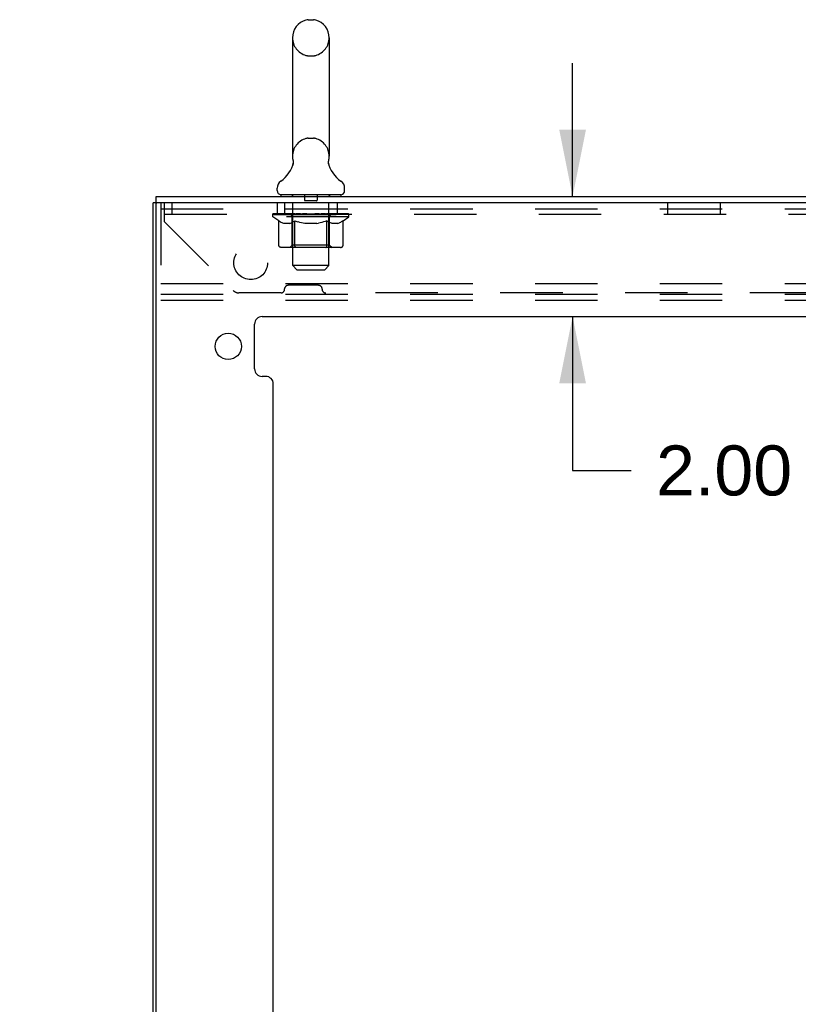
# Model space of a CAD drawing. Header units: inches. Extents: x 0 to 189, y 0 to 122.
# Tile 16 of 51: x 20 to 32, y 72 to 89. Entities that reach past the tile are written whole.
import ezdxf

# ---------------------------------------------------------------- set-up
doc = ezdxf.new("R2010")
doc.units = ezdxf.units.IN
doc.header["$LTSCALE"] = 10.388889
doc.header["$MEASUREMENT"] = 0
doc.linetypes.add('HIDDEN', pattern=[0.2, 0.1, -0.1])
doc.layers.get('0').update_dxf_attribs({"linetype": 'CONTINUOUS'})
doc.layers.add('DEFAULT_2', color=8, linetype='HIDDEN')
doc.layers.add('DIMENSIONS', color=7, linetype='CONTINUOUS')
doc.styles.get("Standard").update_dxf_attribs({"font": 'arial.ttf'})
doc.dimstyles.new('DIMSTYLE_1', dxfattribs={"dimtxt": 0.833333, "dimasz": 1.111111, "dimexe": 0.09, "dimexo": 0.07, "dimgap": 0.0375, "dimtad": 0, "dimtih": 1, "dimtoh": 1, "dimzin": 4, "dimdsep": 46, "dimtxsty": 'Standard', "dimblk": '_FILLED', "dimblk1": '_FILLED', "dimblk2": '_FILLED', "dimcen": 0.09, "dimazin": 1, "dimtfac": 1, "dimtdec": 3, "dimtofl": 0, "dimtmove": 0, "dimatfit": 3, "dimldrblk": '_FILLED', "dimfxl": 0, "dimtolj": 1, "dimtzin": 4, "dimarcsym": 0})
doc.dimstyles.new('DIMSTYLE_4', dxfattribs={"dimtxt": 0.944444, "dimasz": 1.111111, "dimexe": 0.09, "dimexo": 0.07, "dimgap": 0.0425, "dimtad": 0, "dimtih": 1, "dimtoh": 1, "dimzin": 4, "dimdsep": 46, "dimtxsty": 'Standard', "dimblk": '_FILLED', "dimblk1": '_FILLED', "dimblk2": '_FILLED', "dimcen": 0.09, "dimazin": 1, "dimtfac": 1, "dimtdec": 3, "dimtofl": 0, "dimtmove": 0, "dimatfit": 3, "dimldrblk": '_FILLED', "dimfxl": 0, "dimtolj": 1, "dimtzin": 4, "dimarcsym": 0})

# ---------------------------------------------------------------- blocks, each defined once
blk = doc.blocks.new('_FILLED')
at = {"color": 0, "linetype": 'ByBlock'}
blk.add_solid([(0, 0), (-1, 0.2), (-1, -0.2)], dxfattribs=at)
blk = doc.blocks.new('*D8')
at = {"layer": 'DIMENSIONS', "color": 2, "linetype": 'Continuous'}
for p, q in [((28.708, 85.827), (28.708, 88.049)), ((28.708, 83.827), (28.708, 81.263)), ((28.708, 81.263), (29.68, 81.263))]:
    blk.add_line(p, q, dxfattribs=at)
at = {"layer": 'DIMENSIONS', "color": 2, "linetype": 'Continuous', "xscale": 1.1111111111, "yscale": 1.1111111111, "zscale": 1.1111111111}
for p, rotation in [((28.708, 85.827), 270), ((28.708, 83.827), 90)]:
    blk.add_blockref('_FILLED', p, dxfattribs=dict(at, rotation=rotation))
at = {"layer": 'DIMENSIONS', "color": 2, "linetype": 'Continuous', "insert": (30.097, 81.68), "char_height": 0.8333, "width": 2.26456, "attachment_point": 1, "line_spacing_factor": 0.9}
blk.add_mtext('2.00', dxfattribs=at)
blk = doc.blocks.new('*D15')
at = {"layer": 'DIMENSIONS', "color": 2, "linetype": 'Continuous'}
for p, q in [((21.725, 67.766), (19.503, 67.766)), ((23.725, 67.766), (26.068, 67.766))]:
    blk.add_line(p, q, dxfattribs=at)
at = {"layer": 'DIMENSIONS', "color": 2, "linetype": 'Continuous', "xscale": 1.1111111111, "yscale": 1.1111111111, "zscale": 1.1111111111}
blk.add_blockref('_FILLED', (21.725, 67.766), dxfattribs=at)
at = {"layer": 'DIMENSIONS', "color": 2, "linetype": 'Continuous', "xscale": 1.1111111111, "yscale": 1.1111111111, "zscale": 1.1111111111, "rotation": 180}
blk.add_blockref('_FILLED', (23.725, 67.766), dxfattribs=at)
at = {"layer": 'DIMENSIONS', "color": 2, "linetype": 'Continuous', "insert": (26.54, 68.238), "char_height": 0.9444, "width": 2.5665, "attachment_point": 1, "line_spacing_factor": 0.9}
blk.add_mtext('2.00', dxfattribs=at)

msp = doc.modelspace()

# ---------------------------------------------------------------- linework, layer by layer
at = {"color": 7, "linetype": 'Continuous'}
for p, q in [((24.307, 88.772), (24.394, 88.772)), ((24.044, 88.472), (24.044, 86.497)), ((24.656, 88.472), (24.656, 86.497)), ((24.051, 86.354), (24.049, 86.349)), ((24.645, 86.408), (24.646, 86.413)), ((24.645, 86.403), (24.645, 86.408)), ((24.645, 86.398), (24.645, 86.403)), ((24.645, 86.393), (24.645, 86.398)), ((24.645, 86.388), (24.645, 86.393)), ((24.645, 86.383), (24.645, 86.388)), ((24.645, 86.378), (24.645, 86.383)), ((24.646, 86.373), (24.645, 86.378)), ((24.646, 86.413), (24.646, 86.418)), ((24.647, 86.368), (24.646, 86.373)), ((24.647, 86.423), (24.648, 86.427)), ((24.648, 86.364), (24.647, 86.368)), ((24.649, 86.36), (24.648, 86.364)), ((23.788, 85.926), (23.788, 85.965)), ((24.913, 85.926), (24.913, 85.965)), ((21.777, 85.723), (21.777, 85.827)), ((23.85, 85.857), (23.85, 85.827)), ((24.85, 85.857), (23.85, 85.857)), ((24.85, 85.857), (24.85, 85.827)), ((21.792, 85.723), (21.725, 85.723))]:
    msp.add_line(p, q, dxfattribs=at)
at = {"color": 3, "linetype": 'Continuous'}
for p, q in [((21.777, 85.827), (39.673, 85.827)), ((21.725, 7.191), (21.725, 85.723)), ((21.777, 7.206), (21.777, 85.708)), ((39.725, 85.723), (21.792, 85.723)), ((23.538, 83.827), (37.912, 83.827)), ((23.413, 82.955), (23.413, 83.702)), ((23.6, 82.83), (23.538, 82.83)), ((23.725, 59.374), (23.725, 82.705))]:
    msp.add_line(p, q, dxfattribs=at)
at = {"color": 7, "linetype": 'Continuous'}
for points in [[(24.053, 86.427), (24.053, 86.423), (24.054, 86.418), (24.055, 86.413), (24.056, 86.408), (24.056, 86.403), (24.056, 86.398), (24.056, 86.393), (24.056, 86.388), (24.056, 86.383), (24.055, 86.378), (24.055, 86.373), (24.054, 86.368), (24.053, 86.364), (24.052, 86.359), (24.051, 86.354)], [(24.646, 86.418), (24.647, 86.423), (24.648, 86.427)]]:
    msp.add_lwpolyline(points, dxfattribs=at)
at = {"color": 3, "linetype": 'Continuous'}
msp.add_circle((22.975, 83.33), 0.219, dxfattribs=at)
at = {"color": 7, "linetype": 'Continuous'}
for centre, radius, start, end in [((24.35, 88.472), 0.306, 105.6303, 180), ((24.307, 88.628), 0.144, 90, 105.6303), ((24.394, 88.628), 0.144, 74.3697, 90), ((24.35, 88.472), 0.306, 0, 74.3697), ((24.35, 86.497), 0.306, 180, 193.2053), ((24.35, 86.497), 0.306, 346.7947, 360), ((23.552, 86.513), 0.523, 304.6624, 347.2389), ((25.148, 86.513), 0.523, 192.7611, 235.3376), ((23.932, 85.965), 0.144, 124.6624, 180), ((24.769, 85.965), 0.144, 360, 55.3376), ((23.857, 85.926), 0.069, 180, 265), ((24.844, 85.926), 0.069, 275, 360)]:
    msp.add_arc(centre, radius, start, end, dxfattribs=at)
at = {"color": 3, "linetype": 'Continuous'}
for centre, radius, start, end in [((21.792, 85.708), 0.015, 90, 180), ((23.538, 83.702), 0.125, 90, 180), ((23.538, 82.955), 0.125, 180, 270), ((23.6, 82.705), 0.125, 0, 90)]:
    msp.add_arc(centre, radius, start, end, dxfattribs=at)
at = {"layer": 'DEFAULT_2', "color": 8, "linetype": 'HIDDEN'}
for p, q in [((24.307, 88.172), (24.394, 88.172)), ((24.307, 86.797), (24.394, 86.797)), ((24.038, 85.857), (24.038, 85.827)), ((24.05, 84.676), (24.05, 85.827)), ((24.245, 85.847), (24.245, 85.767)), ((24.455, 85.847), (24.455, 85.767)), ((24.65, 84.676), (24.65, 85.827)), ((24.663, 85.857), (24.663, 85.827)), ((21.85, 85.723), (21.85, 84.098)), ((21.85, 85.619), (36.85, 85.619)), ((21.913, 85.405), (21.913, 85.723)), ((22.038, 85.723), (22.038, 85.535)), ((23.788, 85.723), (23.788, 85.535)), ((23.91, 85.723), (23.91, 85.535)), ((24.445, 85.757), (24.255, 85.757)), ((24.79, 85.723), (24.79, 85.535)), ((30.288, 85.723), (30.288, 85.535)), ((31.163, 85.723), (31.163, 85.535)), ((21.913, 85.535), (39.538, 85.535)), ((23.717, 85.49), (23.717, 85.537)), ((23.816, 85.42), (23.717, 85.49)), ((24.984, 85.49), (23.717, 85.49)), ((23.727, 85.53), (23.727, 85.537)), ((23.735, 85.527), (23.735, 85.53)), ((23.735, 85.527), (24.965, 85.527)), ((23.744, 85.527), (23.744, 85.53)), ((23.745, 85.527), (23.745, 85.53)), ((23.755, 85.53), (23.755, 85.537)), ((23.772, 85.527), (23.772, 85.53)), ((23.773, 85.527), (23.773, 85.53)), ((23.802, 85.53), (23.802, 85.537)), ((23.816, 85.527), (23.816, 85.53)), ((23.819, 85.527), (23.819, 85.53)), ((24.024, 85.53), (23.822, 85.53)), ((23.865, 85.53), (23.865, 85.537)), ((23.867, 85.527), (23.867, 85.53)), ((23.867, 85.527), (23.867, 85.53)), ((23.87, 85.527), (23.87, 85.53)), ((23.878, 85.527), (23.878, 85.53)), ((23.878, 85.527), (23.878, 85.53)), ((23.881, 85.527), (23.881, 85.53)), ((23.884, 85.527), (23.884, 85.531)), ((23.889, 85.527), (23.889, 85.53)), ((23.903, 85.527), (23.903, 85.53)), ((23.921, 85.527), (23.921, 85.53)), ((23.922, 85.527), (23.922, 85.532)), ((23.942, 85.527), (23.942, 85.53)), ((23.942, 85.527), (23.942, 85.53)), ((23.943, 85.53), (23.943, 85.537)), ((23.953, 85.527), (23.953, 85.53)), ((23.957, 85.527), (23.957, 85.53)), ((23.966, 85.527), (23.966, 85.53)), ((23.978, 85.527), (23.978, 85.534)), ((23.993, 85.527), (23.993, 85.53)), ((23.996, 85.527), (23.996, 85.53)), ((24.024, 85.527), (24.024, 85.53)), ((24.091, 85.53), (24.029, 85.53)), ((24.034, 85.53), (24.034, 85.537)), ((24.038, 85.018), (24.038, 85.487)), ((24.041, 85.527), (24.041, 85.53)), ((24.045, 85.527), (24.045, 85.53)), ((24.051, 85.527), (24.051, 85.535)), ((24.055, 85.527), (24.055, 85.53)), ((24.066, 85.527), (24.066, 85.53)), ((24.091, 85.527), (24.091, 85.53)), ((24.165, 85.53), (24.106, 85.53)), ((24.127, 85.527), (24.127, 85.53)), ((24.134, 85.53), (24.134, 85.537)), ((24.138, 85.527), (24.138, 85.53)), ((24.14, 85.527), (24.14, 85.536)), ((24.143, 85.527), (24.143, 85.53)), ((24.15, 85.527), (24.15, 85.53)), ((24.165, 85.527), (24.165, 85.53)), ((24.246, 85.53), (24.191, 85.53)), ((24.205, 85.527), (24.205, 85.53)), ((24.236, 85.53), (24.35, 85.537)), ((24.24, 85.53), (24.24, 85.537)), ((24.241, 85.536), (24.24, 85.537)), ((24.241, 85.53), (24.241, 85.536)), ((24.241, 85.527), (24.241, 85.53)), ((24.245, 85.527), (24.245, 85.53)), ((24.246, 85.527), (24.246, 85.53)), ((24.246, 85.527), (24.246, 85.53)), ((24.33, 85.53), (24.281, 85.53)), ((24.287, 85.527), (24.287, 85.53)), ((24.33, 85.527), (24.33, 85.53)), ((24.348, 85.53), (24.348, 85.53)), ((24.348, 85.527), (24.348, 85.53)), ((24.348, 85.527), (24.348, 85.53)), ((24.35, 85.53), (24.35, 85.537)), ((24.35, 85.537), (24.465, 85.53)), ((24.353, 85.527), (24.353, 85.53)), ((24.353, 85.527), (24.353, 85.53)), ((24.353, 85.53), (24.353, 85.53)), ((24.371, 85.527), (24.371, 85.53)), ((24.371, 85.53), (24.419, 85.53)), ((24.414, 85.527), (24.414, 85.53)), ((24.455, 85.527), (24.455, 85.53)), ((24.455, 85.527), (24.455, 85.53)), ((24.455, 85.53), (24.509, 85.53)), ((24.456, 85.527), (24.456, 85.53)), ((24.46, 85.53), (24.46, 85.537)), ((24.46, 85.536), (24.46, 85.537)), ((24.46, 85.53), (24.46, 85.536)), ((24.46, 85.527), (24.46, 85.53)), ((24.496, 85.527), (24.496, 85.53)), ((24.535, 85.527), (24.535, 85.53)), ((24.535, 85.53), (24.595, 85.53)), ((24.551, 85.527), (24.551, 85.53)), ((24.558, 85.527), (24.558, 85.53)), ((24.561, 85.527), (24.561, 85.536)), ((24.563, 85.527), (24.563, 85.53)), ((24.567, 85.53), (24.567, 85.537)), ((24.574, 85.527), (24.574, 85.53)), ((24.61, 85.527), (24.61, 85.53)), ((24.61, 85.53), (24.672, 85.53)), ((24.635, 85.527), (24.635, 85.53)), ((24.645, 85.527), (24.645, 85.53)), ((24.65, 85.527), (24.65, 85.535)), ((24.656, 85.527), (24.656, 85.53)), ((24.66, 85.527), (24.66, 85.53)), ((24.663, 85.018), (24.663, 85.487)), ((24.667, 85.53), (24.667, 85.537)), ((24.677, 85.527), (24.677, 85.53)), ((24.677, 85.53), (24.984, 85.53)), ((24.705, 85.527), (24.705, 85.53)), ((24.708, 85.527), (24.708, 85.53)), ((24.723, 85.527), (24.723, 85.534)), ((24.734, 85.527), (24.734, 85.53)), ((24.744, 85.527), (24.744, 85.53)), ((24.748, 85.527), (24.748, 85.53)), ((24.757, 85.53), (24.757, 85.537)), ((24.759, 85.527), (24.759, 85.53)), ((24.759, 85.527), (24.759, 85.53)), ((24.779, 85.527), (24.779, 85.532)), ((24.78, 85.527), (24.78, 85.53)), ((24.798, 85.527), (24.798, 85.53)), ((24.812, 85.527), (24.812, 85.53)), ((24.816, 85.527), (24.816, 85.531)), ((24.82, 85.527), (24.82, 85.53)), ((24.823, 85.527), (24.823, 85.53)), ((24.823, 85.527), (24.823, 85.53)), ((24.83, 85.527), (24.83, 85.53)), ((24.833, 85.527), (24.833, 85.53)), ((24.834, 85.527), (24.834, 85.53)), ((24.836, 85.53), (24.836, 85.537)), ((24.862, 85.533), (24.983, 85.534)), ((24.862, 85.53), (24.862, 85.533)), ((24.882, 85.527), (24.882, 85.53)), ((24.884, 85.527), (24.884, 85.53)), ((24.887, 85.422), (24.984, 85.49)), ((24.899, 85.53), (24.899, 85.537)), ((24.927, 85.527), (24.927, 85.53)), ((24.929, 85.527), (24.929, 85.53)), ((24.946, 85.53), (24.946, 85.537)), ((24.956, 85.527), (24.956, 85.53)), ((24.957, 85.527), (24.957, 85.53)), ((24.965, 85.527), (24.965, 85.53)), ((24.974, 85.53), (24.974, 85.537)), ((24.983, 85.53), (24.983, 85.534)), ((24.984, 85.49), (24.984, 85.53)), ((21.913, 85.405), (23.058, 84.26)), ((23.816, 85.015), (23.816, 85.42)), ((23.816, 85.42), (23.83, 85.411)), ((23.844, 85.402), (23.83, 85.411)), ((23.858, 85.395), (23.844, 85.403)), ((23.871, 85.388), (23.858, 85.395)), ((23.885, 85.383), (23.871, 85.388)), ((23.898, 85.378), (23.885, 85.383)), ((24.002, 85.378), (23.898, 85.378)), ((24.002, 85.378), (24.015, 85.383)), ((24.029, 85.389), (24.015, 85.383)), ((24.043, 85.395), (24.029, 85.388)), ((24.056, 85.403), (24.042, 85.395)), ((24.07, 85.411), (24.056, 85.403)), ((24.084, 85.421), (24.07, 85.411)), ((24.084, 85.015), (24.084, 85.421)), ((24.084, 85.421), (24.113, 85.411)), ((24.141, 85.402), (24.113, 85.411)), ((24.169, 85.395), (24.141, 85.403)), ((24.197, 85.388), (24.169, 85.395)), ((24.224, 85.383), (24.196, 85.388)), ((24.251, 85.378), (24.224, 85.383)), ((24.449, 85.378), (24.251, 85.378)), ((24.449, 85.378), (24.477, 85.383)), ((24.505, 85.389), (24.477, 85.383)), ((24.533, 85.395), (24.505, 85.389)), ((24.562, 85.403), (24.533, 85.395)), ((24.59, 85.412), (24.561, 85.403)), ((24.619, 85.422), (24.59, 85.412)), ((24.619, 85.015), (24.619, 85.422)), ((24.619, 85.422), (24.634, 85.412)), ((24.649, 85.403), (24.634, 85.412)), ((24.663, 85.395), (24.649, 85.403)), ((24.677, 85.388), (24.663, 85.395)), ((24.692, 85.383), (24.677, 85.388)), ((24.706, 85.378), (24.692, 85.383)), ((24.8, 85.378), (24.706, 85.378)), ((24.8, 85.378), (24.814, 85.383)), ((24.828, 85.389), (24.814, 85.383)), ((24.843, 85.395), (24.828, 85.388)), ((24.857, 85.403), (24.843, 85.395)), ((24.872, 85.412), (24.857, 85.403)), ((24.887, 85.422), (24.872, 85.412)), ((24.887, 85.015), (24.887, 85.422)), ((24.844, 84.978), (23.859, 84.978)), ((24.038, 85.018), (23.998, 84.978)), ((24.663, 85.018), (24.038, 85.018)), ((24.095, 84.983), (24.093, 84.985)), ((24.1, 84.979), (24.098, 84.981)), ((24.103, 84.978), (24.1, 84.979)), ((24.105, 84.978), (24.103, 84.978)), ((24.663, 85.018), (24.703, 84.978)), ((24.119, 84.607), (24.05, 84.676)), ((24.65, 84.676), (24.05, 84.676)), ((24.581, 84.607), (24.65, 84.676)), ((24.119, 84.607), (24.581, 84.607)), ((21.85, 84.379), (36.85, 84.379)), ((24.479, 84.347), (23.972, 84.347)), ((21.85, 84.202), (36.85, 84.202)), ((23.854, 84.222), (23.15, 84.222)), ((23.913, 84.281), (23.913, 84.287)), ((24.538, 84.281), (24.538, 84.287)), ((36.854, 84.222), (24.597, 84.222)), ((21.85, 84.098), (36.85, 84.098))]:
    msp.add_line(p, q, dxfattribs=at)
for points in [[(23.859, 84.978), (23.854, 84.978), (23.849, 84.979), (23.844, 84.981), (23.839, 84.983), (23.835, 84.985), (23.83, 84.988), (23.826, 84.992), (23.823, 84.996), (23.82, 85), (23.818, 85.005), (23.817, 85.01), (23.816, 85.015)], [(24.085, 85.005), (24.084, 85.01), (24.084, 85.015)], [(24.086, 85), (24.085, 85.005), (24.084, 85.01), (24.084, 85.015)], [(24.098, 84.981), (24.095, 84.983), (24.093, 84.985), (24.091, 84.988), (24.089, 84.992), (24.087, 84.996), (24.086, 85)], [(24.091, 84.988), (24.089, 84.992), (24.087, 84.996)], [(24.598, 84.978), (24.6, 84.978), (24.603, 84.979), (24.606, 84.981), (24.608, 84.983), (24.61, 84.985), (24.612, 84.988), (24.614, 84.992), (24.616, 84.996), (24.617, 85), (24.618, 85.005), (24.619, 85.01), (24.619, 85.015)], [(24.844, 84.978), (24.849, 84.978), (24.854, 84.979), (24.859, 84.981), (24.864, 84.983), (24.869, 84.985), (24.873, 84.988), (24.877, 84.992), (24.88, 84.996), (24.883, 85), (24.885, 85.005), (24.886, 85.01), (24.887, 85.015)]]:
    msp.add_lwpolyline(points, dxfattribs=at)
msp.add_circle((23.35, 84.723), 0.281, dxfattribs=at)
for centre, radius, start, end in [((24.35, 88.472), 0.306, 180, 254.3697), ((24.35, 88.472), 0.306, 285.6303, 360), ((24.307, 88.316), 0.144, 254.3697, 270), ((24.394, 88.316), 0.144, 270, 285.6303), ((24.35, 86.497), 0.306, 105.6303, 180), ((24.307, 86.653), 0.144, 90, 105.6303), ((24.394, 86.653), 0.144, 74.3697, 90), ((24.35, 86.497), 0.306, 0, 74.3697), ((23.857, 85.926), 0.069, 265, 270), ((24.02, 85.827), 0.03, 0, 90), ((24.235, 85.847), 0.01, 0, 90), ((24.465, 85.847), 0.01, 90, 180), ((24.68, 85.827), 0.03, 90, 180), ((24.844, 85.926), 0.069, 270, 275), ((24.255, 85.767), 0.01, 180, 270), ((24.445, 85.767), 0.01, 270, 360), ((23.998, 85.487), 0.0398, 0, 90), ((24.703, 85.487), 0.0398, 90, 180), ((23.972, 84.287), 0.0591, 90, 180), ((24.479, 84.287), 0.0591, 0, 90), ((23.15, 84.352), 0.13, 225, 270), ((23.854, 84.281), 0.0591, 270, 360), ((24.597, 84.281), 0.0591, 180, 270)]:
    msp.add_arc(centre, radius, start, end, dxfattribs=at)
for centre, major_axis, ratio, start_param, end_param in [((24.35, 85.537), (0.633, 0.007), 0.05963, 2.96643, 3.140963), ((23.697, 85.525), (0.198, 0), 0.060556, 0.430652, 1.470503), ((24.35, 85.537), (0.633, 0), 0.060556, 3.141593, 3.316126), ((23.697, 85.518), (0.198, 0.002), 0.05963, 1.376596, 1.469874), ((24.35, 85.537), (0.633, 0.013), 0.05688, 2.791345, 2.965878), ((23.673, 85.525), (0.198, 0.002), 0.05963, 0.25549, 1.295341), ((23.741, 85.525), (0.198, -0.002), 0.05963, 0.605815, 1.645666), ((24.35, 85.537), (0.633, -0.007), 0.05963, -2.96643, -2.791898), ((23.741, 85.518), (0.198, 0), 0.060556, 1.551758, 1.645036), ((23.673, 85.518), (0.198, 0.004), 0.05688, 1.20151, 1.294789), ((23.743, 85.52), (0.164, 0.002), 0.05963, 1.065228, 1.614276), ((23.723, 85.52), (0.164, 0.003), 0.05688, 0.890143, 1.43919), ((23.781, 85.52), (0.164, 0), 0.060556, 1.240391, 1.789438), ((24.35, 85.537), (0.633, 0.019), 0.052395, 2.616403, 2.790936), ((23.669, 85.525), (0.198, 0.004), 0.05688, 0.080405, 1.120256), ((23.804, 85.525), (0.198, -0.004), 0.05688, 0.7809, 1.820751), ((24.35, 85.537), (0.633, -0.013), 0.05688, -2.791345, -2.616812), ((23.804, 85.518), (0.198, -0.002), 0.05963, 1.72692, 1.820198), ((23.669, 85.518), (0.198, 0.006), 0.052395, 1.026568, 1.119847), ((23.722, 85.52), (0.164, 0.005), 0.052395, 0.715201, 1.264248), ((23.836, 85.52), (0.164, -0.002), 0.05963, 1.415553, 1.9646), ((24.35, 85.537), (0.633, 0.025), 0.046319, 2.441654, 2.616187), ((23.883, 85.525), (0.198, -0.006), 0.052395, 0.955842, 1.995693), ((23.686, 85.525), (0.198, 0.006), 0.052395, -0.094537, 0.945314), ((24.35, 85.537), (0.633, -0.019), 0.052395, -2.616403, -2.44187), ((23.883, 85.518), (0.198, -0.004), 0.05688, 1.902006, 1.995284), ((23.686, 85.518), (0.198, 0.008), 0.046319, 0.851819, 0.945098), ((23.741, 85.52), (0.164, 0.006), 0.046319, 0.540452, 1.089499), ((23.908, 85.52), (0.164, -0.003), 0.05688, 1.590638, 2.139686), ((24.35, 85.537), (0.633, 0.029), 0.038841, 2.267123, 2.441656), ((23.977, 85.525), (0.198, -0.008), 0.046319, 1.130591, 2.170442), ((23.723, 85.525), (0.198, 0.008), 0.046319, -0.269286, 0.770565), ((24.35, 85.537), (0.633, -0.025), 0.046319, -2.441654, -2.267121), ((23.977, 85.518), (0.198, -0.006), 0.052395, 2.076947, 2.170226), ((23.723, 85.518), (0.198, 0.009), 0.038841, 0.677289, 0.770567), ((23.778, 85.52), (0.164, 0.008), 0.038841, 0.365921, 0.914969), ((23.992, 85.52), (0.164, -0.005), 0.052395, 1.76558, 2.314627), ((24.35, 85.537), (0.633, 0.033), 0.030195, 2.09281, 2.267343), ((24.082, 85.525), (0.198, -0.009), 0.038841, 1.305122, 2.344973), ((23.78, 85.525), (0.198, 0.009), 0.038841, -0.443817, 0.596034), ((24.35, 85.537), (0.633, -0.029), 0.038841, -2.267123, -2.092591), ((24.082, 85.518), (0.198, -0.008), 0.046319, 2.251696, 2.344975), ((23.78, 85.518), (0.198, 0.01), 0.030195, 0.502975, 0.596254), ((23.832, 85.52), (0.164, 0.009), 0.030195, 0.191608, 0.740655), ((24.088, 85.52), (0.164, -0.006), 0.046319, 1.940329, 2.489376), ((23.853, 85.525), (0.198, 0.01), 0.030195, -0.61813, 0.421721), ((24.35, 85.537), (0.633, 0.036), 0.020645, 1.918687, 2.09322), ((24.195, 85.525), (0.198, -0.01), 0.030195, 1.479435, 2.519286), ((24.35, 85.537), (0.633, -0.033), 0.030195, -2.09281, -1.918277), ((24.195, 85.518), (0.198, -0.009), 0.038841, 2.426227, 2.519505), ((23.853, 85.518), (0.198, 0.011), 0.020645, 0.328852, 0.422131), ((23.902, 85.52), (0.164, 0.009), 0.020645, 0.017485, 0.566532), ((24.191, 85.52), (0.164, -0.008), 0.038841, 2.11486, 2.663907), ((23.942, 85.525), (0.198, 0.011), 0.020645, -0.792253, 0.247598), ((24.35, 85.537), (0.633, 0.038), 0.010478, 1.744704, 1.919237), ((24.312, 85.525), (0.198, -0.011), 0.020645, 1.653558, 2.693409), ((24.35, 85.537), (0.633, -0.036), 0.020645, -1.918687, -1.744154), ((24.312, 85.518), (0.198, -0.01), 0.030195, 2.60054, 2.693819), ((23.942, 85.518), (0.198, 0.012), 0.010478, 0.154869, 0.248148), ((23.986, 85.52), (0.164, 0.01), 0.010478, 6.126688, 6.675735), ((24.299, 85.52), (0.164, -0.009), 0.030195, 2.289173, 2.83822), ((24.043, 85.525), (0.198, 0.012), 0.010478, -0.966236, -0.000846), ((24.431, 85.525), (0.198, -0.012), 0.010478, 1.827541, 2.867392), ((24.35, 85.537), (0.633, -0.038), 0.010478, -1.744704, -1.570171), ((24.431, 85.518), (0.198, -0.011), 0.020645, 2.774664, 2.867942), ((24.409, 85.52), (0.164, -0.009), 0.020645, 2.463296, 3.012344), ((24.27, 85.525), (0.198, 0.012), 0.010478, 0.274201, 1.314052), ((24.184, 85.52), (0.164, 0.01), 0.010478, -0.000483, 0.504314), ((24.153, 85.518), (0.198, 0.012), 0.010478, 0.099668, 0.192946), ((24.35, 85.537), (0.633, 0.038), 0.010478, -1.571421, -1.396888), ((24.548, 85.518), (0.198, -0.012), 0.010478, 2.948646, 3.041925), ((24.517, 85.52), (0.164, -0.01), 0.010478, 2.637279, 3.142076), ((24.389, 85.525), (0.198, 0.011), 0.020645, 0.448184, 1.488034), ((24.292, 85.52), (0.164, 0.009), 0.020645, 0.129249, 0.678296), ((24.27, 85.518), (0.198, 0.011), 0.020645, 0.273651, 0.366929), ((24.35, 85.537), (0.633, 0.036), 0.020645, -1.397439, -1.222906), ((24.35, 85.537), (0.633, -0.038), 0.010478, 1.222355, 1.396888), ((24.658, 85.525), (0.198, -0.012), 0.010478, -3.140747, -2.175357), ((24.506, 85.525), (0.198, 0.01), 0.030195, 0.622307, 1.662158), ((24.402, 85.52), (0.164, 0.009), 0.030195, 0.303372, 0.852419), ((24.715, 85.52), (0.164, -0.01), 0.010478, 2.749043, 3.29809), ((24.759, 85.525), (0.198, -0.011), 0.020645, 2.893995, 3.933846), ((24.389, 85.518), (0.198, 0.01), 0.030195, 0.447774, 0.541052), ((24.759, 85.518), (0.198, -0.012), 0.010478, 2.893445, 2.986723), ((24.35, 85.537), (0.633, 0.033), 0.030195, -1.223315, -1.048783), ((24.35, 85.537), (0.633, -0.036), 0.020645, 1.048373, 1.222906), ((24.619, 85.525), (0.198, 0.009), 0.038841, 0.79662, 1.836471), ((24.51, 85.52), (0.164, 0.008), 0.038841, 0.477686, 1.026733), ((24.799, 85.52), (0.164, -0.009), 0.020645, 2.57506, 3.124108), ((24.848, 85.525), (0.198, -0.01), 0.030195, 2.719872, 3.759723), ((24.724, 85.525), (0.198, 0.008), 0.046319, 0.971151, 2.011002), ((24.506, 85.518), (0.198, 0.009), 0.038841, 0.622087, 0.715366), ((24.848, 85.518), (0.198, -0.011), 0.020645, 2.719462, 2.812741), ((24.35, 85.537), (0.633, 0.029), 0.038841, -1.049002, -0.874469), ((24.35, 85.537), (0.633, -0.033), 0.030195, 0.87425, 1.048783), ((24.613, 85.52), (0.164, 0.006), 0.046319, 0.652216, 1.201263), ((24.817, 85.525), (0.198, 0.006), 0.052395, 1.1459, 2.185751), ((24.869, 85.52), (0.164, -0.009), 0.030195, 2.400937, 2.949985), ((24.921, 85.525), (0.198, -0.009), 0.038841, 2.545558, 3.585409), ((24.709, 85.52), (0.164, 0.005), 0.052395, 0.826965, 1.376012), ((24.619, 85.518), (0.198, 0.008), 0.046319, 0.796618, 0.889896), ((24.921, 85.518), (0.198, -0.01), 0.030195, 2.545339, 2.638617), ((24.897, 85.525), (0.198, 0.004), 0.05688, 1.320842, 2.360692), ((24.35, 85.537), (0.633, 0.025), 0.046319, -0.874471, -0.699939), ((24.35, 85.537), (0.633, -0.029), 0.038841, 0.699936, 0.874469), ((24.977, 85.525), (0.198, -0.008), 0.046319, 2.371028, 3.410879), ((24.923, 85.52), (0.164, -0.008), 0.038841, 2.226624, 2.775671), ((24.959, 85.525), (0.198, 0.002), 0.05963, 1.495927, 2.535778), ((24.793, 85.52), (0.164, 0.003), 0.05688, 1.001907, 1.550954), ((25.015, 85.525), (0.198, -0.006), 0.052395, 2.196279, 3.23613), ((24.96, 85.52), (0.164, -0.006), 0.046319, 2.052093, 2.601141), ((24.724, 85.518), (0.198, 0.006), 0.052395, 0.971367, 1.064645), ((25.004, 85.525), (0.198, 0), 0.060556, 2.364024, 2.71094), ((24.977, 85.518), (0.198, -0.009), 0.038841, 2.371026, 2.464304), ((25.032, 85.525), (0.198, -0.004), 0.05688, 2.021337, 3.061188), ((24.35, 85.537), (0.633, 0.019), 0.052395, -0.699723, -0.52519), ((24.35, 85.537), (0.633, -0.025), 0.046319, 0.525406, 0.699939), ((25.028, 85.525), (0.198, -0.002), 0.05963, 1.846251, 2.886102), ((24.864, 85.52), (0.164, 0.002), 0.05963, 1.176993, 1.72604), ((24.979, 85.52), (0.164, -0.005), 0.052395, 1.877344, 2.426392), ((24.92, 85.52), (0.164, 0), 0.060556, 1.352155, 1.901202), ((24.978, 85.52), (0.164, -0.003), 0.05688, 1.702402, 2.25145), ((24.958, 85.52), (0.164, -0.002), 0.05963, 1.527317, 2.076364), ((24.817, 85.518), (0.198, 0.004), 0.05688, 1.146309, 1.239587), ((25.015, 85.518), (0.198, -0.008), 0.046319, 2.196495, 2.289773), ((24.35, 85.537), (0.633, 0.013), 0.05688, -0.524781, -0.350248), ((24.35, 85.537), (0.633, -0.019), 0.052395, 0.350657, 0.52519), ((25.004, 85.518), (0.198, -0.002), 0.05963, 1.764997, 1.971333), ((24.897, 85.518), (0.198, 0.002), 0.05963, 1.321394, 1.414673), ((25.032, 85.518), (0.198, -0.006), 0.052395, 2.021746, 2.115024), ((24.35, 85.537), (0.633, 0.007), 0.05963, -0.349695, -0.175162), ((24.35, 85.537), (0.633, -0.013), 0.05688, 0.175715, 0.350248), ((24.959, 85.518), (0.198, 0), 0.060556, 1.496556, 1.589835), ((25.028, 85.518), (0.198, -0.004), 0.05688, 1.846804, 1.940083), ((24.35, 85.537), (0.633, -0.007), 0.05963, 6.27665, 6.458348), ((24.35, 85.537), (0.633, 0), 0.060556, -0.174533, -0.058352)]:
    msp.add_ellipse(centre, major_axis=major_axis, ratio=ratio, start_param=start_param, end_param=end_param, dxfattribs=at)

# ---------------------------------------------------------------- dimensions: what is measured, and where the dimension line sits
at = {"layer": 'DIMENSIONS', "color": 2, "linetype": 'Continuous'}
dim = msp.add_linear_dim(base=(28.708, 83.827), p1=(21.897, 85.827), p2=(23.725, 83.827), angle=270, text='<>\\P[]', dimstyle='DIMSTYLE_1', dxfattribs=at)
dim.commit()
dim.dimension.update_dxf_attribs({"geometry": '*D8', "text_midpoint": (31.219, 81.259), "dimtype": 160})
dim = msp.add_linear_dim(base=(23.725, 67.766), p1=(21.725, 85.708), p2=(23.725, 59.374), text='<>\\P[]', dimstyle='DIMSTYLE_4', dxfattribs=at)
dim.commit()
dim.dimension.update_dxf_attribs({"geometry": '*D15', "text_midpoint": (27.812, 67.761), "dimtype": 160})

doc.saveas('drawing.dxf')
